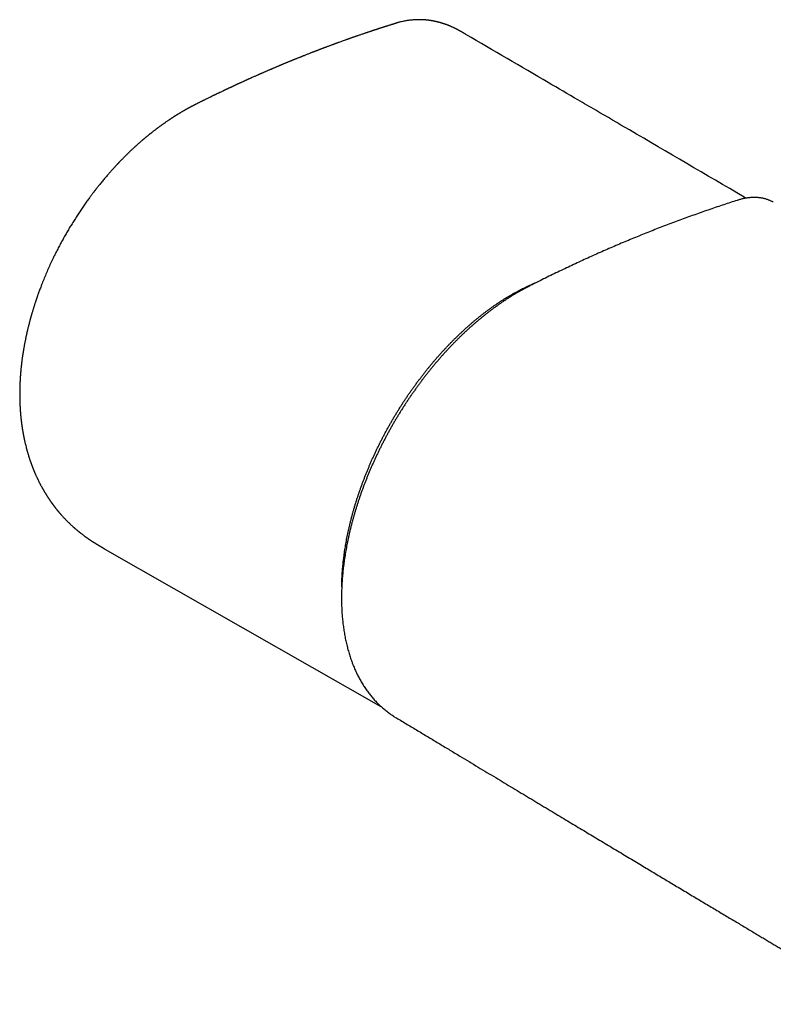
# Model space of a CAD drawing. Header units: millimetres. Extents: x 8 to 871, y 12 to 406.
# Tile 18 of 30: x 612 to 684, y 101 to 195. Entities that reach past the tile are written whole.
import ezdxf

# ---------------------------------------------------------------- set-up
doc = ezdxf.new("R2010")
doc.units = ezdxf.units.MM

msp = doc.modelspace()

# ---------------------------------------------------------------- linework, layer by layer
at = {"color": 7, "linetype": 'Continuous', "lineweight": 30}
for p, q in [((627.979, 186.075), (627.981, 186.077)), ((680.947, 177.723), (680.966, 177.713)), ((620.23, 144.305), (646.451, 129.354)), ((647.826, 128.328), (647.84, 128.319)), ((647.84, 128.319), (647.841, 128.319))]:
    msp.add_line(p, q, dxfattribs=at)
at = {"color": 7, "linetype": 'Continuous', "lineweight": 30, "flags": 128}
for points in [[(660.503, 169.324), (660.505, 169.31), (660.51, 169.257)], [(659.645, 168.792), (659.643, 168.819), (659.636, 168.898)]]:
    msp.add_lwpolyline(points, dxfattribs=at)
at = {"color": 7, "linetype": 'Continuous', "lineweight": 30}
for points, knots in [([(654.525, 193.186), (654.501, 193.2), (654.458, 193.226), (654.395, 193.262), (654.341, 193.293), (654.294, 193.321), (654.255, 193.343), (654.222, 193.362), (654.181, 193.386), (654.128, 193.415), (654.067, 193.45), (654.012, 193.48), (653.962, 193.508), (653.911, 193.536), (653.859, 193.564), (653.807, 193.592), (653.75, 193.622), (653.691, 193.653), (653.635, 193.681), (653.585, 193.707), (653.536, 193.731), (653.489, 193.755), (653.442, 193.777), (653.391, 193.802), (653.33, 193.831), (653.272, 193.858), (653.219, 193.882), (653.168, 193.905), (653.117, 193.927), (653.069, 193.948), (653.026, 193.966), (652.98, 193.986), (652.93, 194.007), (652.878, 194.028), (652.832, 194.046), (652.793, 194.061), (652.76, 194.074), (652.727, 194.087), (652.69, 194.101), (652.647, 194.117), (652.605, 194.132), (652.57, 194.144), (652.539, 194.155), (652.508, 194.166), (652.472, 194.179), (652.426, 194.194), (652.375, 194.211), (652.325, 194.227), (652.28, 194.241), (652.231, 194.257), (652.174, 194.274), (652.119, 194.29), (652.071, 194.304), (652.028, 194.315), (651.979, 194.329), (651.922, 194.344), (651.865, 194.359), (651.814, 194.371), (651.77, 194.382), (651.722, 194.393), (651.668, 194.405), (651.611, 194.418), (651.558, 194.429), (651.513, 194.438), (651.474, 194.446), (651.435, 194.453), (651.391, 194.462), (651.339, 194.471), (651.279, 194.481), (651.219, 194.491), (651.163, 194.5), (651.112, 194.507), (651.057, 194.515), (650.999, 194.522), (650.939, 194.53), (650.885, 194.536), (650.836, 194.541), (650.794, 194.546), (650.75, 194.55), (650.702, 194.554), (650.644, 194.559), (650.577, 194.564), (650.506, 194.568), (650.44, 194.572), (650.382, 194.575), (650.329, 194.577), (650.277, 194.578), (650.221, 194.579), (650.159, 194.58), (650.091, 194.581), (650.021, 194.581), (649.954, 194.58), (649.891, 194.579), (649.833, 194.577), (649.774, 194.575), (649.715, 194.572), (649.653, 194.569), (649.55, 194.562), (649.409, 194.551), (649.24, 194.533), (649.082, 194.513), (648.932, 194.491), (648.779, 194.465), (648.603, 194.432), (648.408, 194.389), (648.237, 194.347), (648.107, 194.312), (648.039, 194.292), (647.99, 194.278), (647.958, 194.269), (647.918, 194.257), (647.867, 194.241), (647.829, 194.229), (647.808, 194.222)], [0, 0, 0, 0, 0.013095, 0.024693, 0.034793, 0.043398, 0.050508, 0.056136, 0.061401, 0.07212, 0.08358, 0.092769, 0.099973, 0.108838, 0.118055, 0.125615, 0.134701, 0.145744, 0.153936, 0.161418, 0.16976, 0.177137, 0.184036, 0.191626, 0.201292, 0.212269, 0.218869, 0.225976, 0.235526, 0.24244, 0.248224, 0.254967, 0.263321, 0.27121, 0.278382, 0.284138, 0.289021, 0.293391, 0.298755, 0.305934, 0.312495, 0.317554, 0.321622, 0.326162, 0.331351, 0.337624, 0.346875, 0.353704, 0.35969, 0.366695, 0.375516, 0.384515, 0.390886, 0.396647, 0.403167, 0.412368, 0.421443, 0.428196, 0.434319, 0.440804, 0.448785, 0.457551, 0.465388, 0.471693, 0.476956, 0.482179, 0.488314, 0.496199, 0.504417, 0.514082, 0.521589, 0.528366, 0.535738, 0.545019, 0.553129, 0.561329, 0.568083, 0.57382, 0.579422, 0.586531, 0.594241, 0.604166, 0.614673, 0.624339, 0.632058, 0.63933, 0.646546, 0.654085, 0.662958, 0.672704, 0.682826, 0.692688, 0.700992, 0.709288, 0.717552, 0.725828, 0.734244, 0.743874, 0.769372, 0.794009, 0.815304, 0.836579, 0.858271, 0.880582, 0.91194, 0.942433, 0.955197, 0.968365, 0.972426, 0.976757, 0.982733, 0.990487, 1, 1, 1, 1]), ([(647.808, 194.222), (647.781, 194.214), (647.731, 194.198), (647.663, 194.176), (647.609, 194.158), (647.566, 194.145), (647.526, 194.132), (647.489, 194.12), (647.444, 194.106), (647.38, 194.086), (647.299, 194.062), (647.204, 194.032), (647.119, 194.006), (647.041, 193.981), (646.968, 193.958), (646.892, 193.934), (646.822, 193.912), (646.762, 193.892), (646.71, 193.876), (646.656, 193.858), (646.597, 193.84), (646.533, 193.819), (646.469, 193.798), (646.409, 193.779), (646.362, 193.764), (646.327, 193.752), (646.301, 193.744), (646.274, 193.735), (646.239, 193.724), (646.195, 193.71), (646.143, 193.692), (646.083, 193.673), (646.02, 193.652), (645.959, 193.632), (645.901, 193.613), (645.841, 193.594), (645.78, 193.574), (645.719, 193.554), (645.666, 193.536), (645.614, 193.519), (645.554, 193.499), (645.477, 193.473), (645.382, 193.442), (645.314, 193.419), (645.278, 193.407)], [0, 0, 0, 0, 0.0289553, 0.0542805, 0.0761017, 0.0949772, 0.1114898, 0.1306919, 0.1511292, 0.1732846, 0.2133651, 0.2501072, 0.2847685, 0.3106911, 0.33802, 0.3678053, 0.3975998, 0.418656, 0.4377233, 0.4582689, 0.482035, 0.5063795, 0.5332495, 0.5577248, 0.5772622, 0.5891488, 0.5980861, 0.6082104, 0.621701, 0.6389369, 0.6596779, 0.6839241, 0.7096187, 0.7337841, 0.7563961, 0.7774546, 0.8043267, 0.8281539, 0.8489363, 0.8674459, 0.8882802, 0.9202289, 0.9574688, 1, 1, 1, 1]), ([(645.278, 193.407), (645.252, 193.398), (645.204, 193.382), (645.137, 193.359), (645.079, 193.34), (645.03, 193.323), (644.988, 193.309), (644.927, 193.289), (644.842, 193.26), (644.72, 193.218), (644.585, 193.172), (644.441, 193.123), (644.326, 193.083), (644.242, 193.054), (644.188, 193.036), (644.14, 193.019), (644.097, 193.004), (644.058, 192.99), (644.016, 192.976), (643.955, 192.955), (643.874, 192.926), (643.777, 192.893), (643.686, 192.861), (643.598, 192.83), (643.512, 192.799), (643.426, 192.769), (643.346, 192.741), (643.283, 192.718), (643.233, 192.701), (643.191, 192.686), (643.145, 192.669), (643.093, 192.651), (642.994, 192.615), (642.847, 192.563), (642.653, 192.493), (642.502, 192.438), (642.397, 192.4), (642.339, 192.379), (642.281, 192.358), (642.225, 192.337), (642.177, 192.32), (642.139, 192.306), (642.11, 192.295), (642.084, 192.286), (642.054, 192.275), (642.015, 192.26), (641.968, 192.243), (641.901, 192.219), (641.815, 192.187), (641.712, 192.149), (641.604, 192.109), (641.493, 192.067), (641.379, 192.025), (641.285, 191.989), (641.213, 191.963), (641.17, 191.946), (641.137, 191.934), (641.107, 191.923), (641.074, 191.91), (641.033, 191.895), (640.984, 191.876), (640.931, 191.856), (640.878, 191.836), (640.827, 191.817), (640.773, 191.796), (640.714, 191.774), (640.651, 191.75), (640.584, 191.725), (640.512, 191.697), (640.432, 191.666), (640.358, 191.638), (640.291, 191.612), (640.237, 191.591), (640.188, 191.572), (640.147, 191.556), (640.11, 191.542), (640.081, 191.531), (640.053, 191.52), (640.024, 191.509), (639.985, 191.494), (639.932, 191.473), (639.868, 191.449), (639.797, 191.421), (639.706, 191.385), (639.597, 191.343), (639.473, 191.294), (639.355, 191.247), (639.244, 191.204), (639.148, 191.166), (639.067, 191.134), (638.997, 191.106), (638.93, 191.079), (638.86, 191.051), (638.782, 191.02), (638.696, 190.986), (638.605, 190.949), (638.51, 190.911), (638.411, 190.871), (638.307, 190.829), (638.222, 190.794), (638.159, 190.769), (638.121, 190.754), (638.088, 190.74), (638.06, 190.729), (638.038, 190.72), (638.019, 190.712), (638, 190.704), (637.972, 190.693), (637.932, 190.677), (637.876, 190.654), (637.811, 190.627), (637.742, 190.599), (637.658, 190.564), (637.563, 190.525), (637.459, 190.482), (637.365, 190.443), (637.28, 190.408), (637.21, 190.379), (637.154, 190.356), (637.111, 190.338), (637.073, 190.322), (637.039, 190.308), (637.008, 190.295), (636.976, 190.281), (636.934, 190.264), (636.884, 190.243), (636.827, 190.219), (636.768, 190.194), (636.709, 190.169), (636.643, 190.142), (636.567, 190.11), (636.48, 190.073), (636.384, 190.032), (636.278, 189.987), (636.181, 189.946), (636.098, 189.911), (636.037, 189.884), (635.986, 189.862), (635.942, 189.843), (635.899, 189.825), (635.847, 189.803), (635.78, 189.774), (635.7, 189.74), (635.614, 189.702), (635.525, 189.664), (635.436, 189.625), (635.348, 189.587), (635.26, 189.549), (635.177, 189.512), (635.101, 189.479), (635.034, 189.45), (634.977, 189.425), (634.928, 189.404), (634.89, 189.387), (634.86, 189.373), (634.83, 189.361), (634.795, 189.345), (634.753, 189.327), (634.685, 189.297), (634.589, 189.254), (634.464, 189.198), (634.332, 189.14), (634.218, 189.089), (634.122, 189.046), (634.047, 189.012), (633.974, 188.98), (633.909, 188.951), (633.857, 188.927), (633.818, 188.91), (633.786, 188.895), (633.75, 188.879), (633.706, 188.859), (633.642, 188.83), (633.559, 188.793), (633.462, 188.749), (633.365, 188.704), (633.269, 188.661), (633.175, 188.618), (633.088, 188.578), (633.009, 188.542), (632.943, 188.511), (632.888, 188.486), (632.845, 188.466), (632.814, 188.452), (632.791, 188.441), (632.765, 188.429), (632.733, 188.414), (632.691, 188.395), (632.642, 188.372), (632.59, 188.348), (632.539, 188.324), (632.49, 188.302), (632.445, 188.281), (632.402, 188.261), (632.356, 188.239), (632.303, 188.215), (632.241, 188.186), (632.173, 188.154), (632.099, 188.119), (632.018, 188.081), (631.945, 188.047), (631.884, 188.018), (631.839, 187.997), (631.801, 187.979), (631.769, 187.964), (631.745, 187.953), (631.724, 187.943), (631.7, 187.932), (631.668, 187.916), (631.626, 187.896), (631.577, 187.873), (631.525, 187.849), (631.472, 187.823), (631.393, 187.786), (631.289, 187.736), (631.175, 187.682), (631.077, 187.635), (630.994, 187.595), (630.913, 187.556), (630.834, 187.518), (630.761, 187.483), (630.696, 187.451), (630.644, 187.426), (630.596, 187.403), (630.548, 187.38), (630.491, 187.352), (630.425, 187.32), (630.355, 187.286), (630.283, 187.251), (630.194, 187.207), (630.089, 187.156), (629.971, 187.098), (629.861, 187.044), (629.762, 186.995), (629.675, 186.952), (629.602, 186.916), (629.537, 186.884), (629.471, 186.851), (629.391, 186.811), (629.3, 186.766), (629.206, 186.719), (629.113, 186.672), (629.027, 186.629), (628.948, 186.59), (628.874, 186.552), (628.803, 186.516), (628.731, 186.48), (628.654, 186.44), (628.577, 186.4), (628.508, 186.364), (628.453, 186.335), (628.409, 186.312), (628.363, 186.288), (628.317, 186.262), (628.277, 186.241), (628.247, 186.225), (628.224, 186.212), (628.196, 186.197), (628.158, 186.177), (628.109, 186.15), (628.048, 186.116), (628.004, 186.092), (627.98, 186.078)], [0, 0, 0, 0, 0.004404, 0.008262, 0.011573, 0.01434, 0.016615, 0.018896, 0.024762, 0.031316, 0.039761, 0.048048, 0.056099, 0.059465, 0.062567, 0.065338, 0.067777, 0.069895, 0.072175, 0.074877, 0.080522, 0.086035, 0.091594, 0.096221, 0.10119, 0.106416, 0.111057, 0.114898, 0.117355, 0.119617, 0.122232, 0.125211, 0.128554, 0.139416, 0.150625, 0.161949, 0.165348, 0.168718, 0.172058, 0.17536, 0.178216, 0.180415, 0.181958, 0.183223, 0.184931, 0.18714, 0.189847, 0.193053, 0.198685, 0.20469, 0.210889, 0.217282, 0.22387, 0.230541, 0.233678, 0.236172, 0.238022, 0.239423, 0.241287, 0.243732, 0.246568, 0.249769, 0.252846, 0.255761, 0.258515, 0.262314, 0.265808, 0.269567, 0.273746, 0.278348, 0.28337, 0.286639, 0.289872, 0.292691, 0.295084, 0.297051, 0.298984, 0.300235, 0.301745, 0.304057, 0.307088, 0.310836, 0.315109, 0.319345, 0.326728, 0.33388, 0.3408, 0.347303, 0.353112, 0.357422, 0.361368, 0.365141, 0.369069, 0.373581, 0.378678, 0.383878, 0.389362, 0.395131, 0.401183, 0.40741, 0.409879, 0.412063, 0.413961, 0.415574, 0.416901, 0.417942, 0.418857, 0.420223, 0.422653, 0.425879, 0.429869, 0.433959, 0.437877, 0.444448, 0.450472, 0.45595, 0.460881, 0.465264, 0.468056, 0.470566, 0.472793, 0.474738, 0.476401, 0.478137, 0.480419, 0.483556, 0.486954, 0.490368, 0.493798, 0.497244, 0.501841, 0.506895, 0.512481, 0.518599, 0.525247, 0.529408, 0.532979, 0.535959, 0.538349, 0.540624, 0.543317, 0.547521, 0.552198, 0.557316, 0.562532, 0.567709, 0.572847, 0.577946, 0.583006, 0.587365, 0.591224, 0.594568, 0.597399, 0.599715, 0.601179, 0.602782, 0.60482, 0.607291, 0.610079, 0.616774, 0.624114, 0.631925, 0.639725, 0.644154, 0.64857, 0.652947, 0.65681, 0.659983, 0.661992, 0.663644, 0.665657, 0.668219, 0.671331, 0.676906, 0.682675, 0.688352, 0.693935, 0.699425, 0.704822, 0.709243, 0.713137, 0.716391, 0.719007, 0.720613, 0.721825, 0.723084, 0.725075, 0.727477, 0.730467, 0.73363, 0.736626, 0.739457, 0.742122, 0.744621, 0.746955, 0.750212, 0.753837, 0.757828, 0.762186, 0.766912, 0.771935, 0.774997, 0.777647, 0.779882, 0.781704, 0.783113, 0.784149, 0.78539, 0.787333, 0.789807, 0.792778, 0.795872, 0.798991, 0.802137, 0.809652, 0.817278, 0.822175, 0.827005, 0.83177, 0.836469, 0.840869, 0.844659, 0.847836, 0.85016, 0.852987, 0.856345, 0.860235, 0.864522, 0.868734, 0.872828, 0.880246, 0.887244, 0.893696, 0.899518, 0.904697, 0.909162, 0.912279, 0.916182, 0.92087, 0.926346, 0.932172, 0.937583, 0.942564, 0.947119, 0.951223, 0.955154, 0.959142, 0.963185, 0.9678, 0.971956, 0.974347, 0.976711, 0.979139, 0.981775, 0.984359, 0.985591, 0.986673, 0.988098, 0.990142, 0.992806, 0.996091, 1, 1, 1, 1]), ([(680.954, 177.737), (677.321, 179.861), (672.622, 182.609), (667.359, 185.686), (664.792, 187.186), (660.68, 189.589), (657.133, 191.662), (654.524, 193.187)], [0, 0, 0, 0, 0.412654, 0.533615, 0.597664, 0.704098, 1, 1, 1, 1]), ([(627.978, 186.077), (627.956, 186.065), (627.915, 186.042), (627.858, 186.01), (627.811, 185.983), (627.773, 185.961), (627.742, 185.943), (627.708, 185.924), (627.665, 185.899), (627.614, 185.869), (627.55, 185.832), (627.481, 185.791), (627.41, 185.749), (627.353, 185.715), (627.308, 185.688), (627.271, 185.665), (627.231, 185.641), (627.183, 185.612), (627.127, 185.578), (627.064, 185.539), (626.998, 185.498), (626.933, 185.457), (626.876, 185.421), (626.832, 185.393), (626.793, 185.368), (626.751, 185.342), (626.702, 185.31), (626.648, 185.275), (626.592, 185.238), (626.533, 185.2), (626.471, 185.16), (626.408, 185.118), (626.349, 185.078), (626.28, 185.032), (626.198, 184.976), (626.097, 184.908), (625.991, 184.834), (625.894, 184.767), (625.813, 184.71), (625.75, 184.666), (625.696, 184.627), (625.645, 184.591), (625.591, 184.552), (625.528, 184.506), (625.457, 184.454), (625.382, 184.399), (625.305, 184.342), (625.23, 184.287), (625.161, 184.235), (625.101, 184.19), (625.043, 184.146), (624.981, 184.098), (624.908, 184.042), (624.826, 183.979), (624.738, 183.91), (624.654, 183.844), (624.583, 183.787), (624.53, 183.745), (624.487, 183.711), (624.455, 183.685), (624.426, 183.662), (624.392, 183.634), (624.348, 183.599), (624.293, 183.554), (624.23, 183.502), (624.162, 183.446), (624.099, 183.394), (624.044, 183.348), (623.999, 183.311), (623.959, 183.276), (623.925, 183.247), (623.899, 183.226), (623.881, 183.21), (623.858, 183.191), (623.823, 183.161), (623.773, 183.118), (623.712, 183.066), (623.64, 183.004), (623.56, 182.934), (623.472, 182.856), (623.395, 182.789), (623.333, 182.734), (623.288, 182.693), (623.242, 182.652), (623.199, 182.613), (623.162, 182.579), (623.131, 182.552), (623.098, 182.521), (623.056, 182.483), (623.001, 182.433), (622.93, 182.368), (622.844, 182.287), (622.741, 182.191), (622.65, 182.105), (622.572, 182.03), (622.51, 181.971), (622.455, 181.918), (622.412, 181.877), (622.383, 181.848), (622.362, 181.827), (622.341, 181.807), (622.315, 181.782), (622.279, 181.747), (622.231, 181.7), (622.171, 181.64), (622.089, 181.558), (621.991, 181.461), (621.882, 181.35), (621.778, 181.244), (621.689, 181.152), (621.615, 181.075), (621.559, 181.016), (621.512, 180.968), (621.469, 180.922), (621.424, 180.874), (621.374, 180.821), (621.318, 180.762), (621.256, 180.695), (621.187, 180.62), (621.111, 180.538), (621.024, 180.443), (620.928, 180.337), (620.824, 180.221), (620.715, 180.099), (620.605, 179.973), (620.489, 179.841), (620.37, 179.702), (620.245, 179.557), (620.119, 179.407), (619.99, 179.252), (619.861, 179.095), (619.74, 178.947), (619.631, 178.811), (619.536, 178.691), (619.459, 178.594), (619.399, 178.518), (619.357, 178.463), (619.322, 178.419), (619.298, 178.388), (619.285, 178.372), (619.279, 178.364), (619.275, 178.358), (619.27, 178.352), (619.265, 178.345), (619.254, 178.331), (619.237, 178.31), (619.211, 178.276), (619.177, 178.232), (619.135, 178.177), (619.081, 178.106), (619.015, 178.018), (618.934, 177.91), (618.843, 177.788), (618.742, 177.652), (618.632, 177.501), (618.513, 177.336), (618.386, 177.157), (618.251, 176.966), (618.074, 176.71), (617.857, 176.392), (617.604, 176.008), (617.349, 175.612), (617.103, 175.218), (616.866, 174.827), (616.638, 174.441), (616.411, 174.045), (616.184, 173.638), (615.959, 173.221), (615.735, 172.794), (615.515, 172.359), (615.289, 171.898), (615.061, 171.414), (614.833, 170.91), (614.615, 170.407), (614.406, 169.905), (614.245, 169.499), (614.128, 169.195), (614.053, 168.996), (613.984, 168.81), (613.921, 168.638), (613.872, 168.5), (613.834, 168.394), (613.807, 168.316), (613.782, 168.244), (613.762, 168.186), (613.747, 168.144), (613.737, 168.115), (613.729, 168.091), (613.721, 168.068), (613.711, 168.038), (613.696, 167.994), (613.674, 167.93), (613.647, 167.848), (613.615, 167.752), (613.581, 167.646), (613.54, 167.52), (613.496, 167.382), (613.449, 167.233), (613.406, 167.094), (613.366, 166.964), (613.328, 166.836), (613.297, 166.729), (613.271, 166.643), (613.253, 166.578), (613.234, 166.514), (613.217, 166.453), (613.202, 166.4), (613.19, 166.359), (613.182, 166.329), (613.175, 166.304), (613.168, 166.279), (613.159, 166.248), (613.149, 166.209), (613.134, 166.155), (613.115, 166.084), (613.09, 165.993), (613.064, 165.893), (613.03, 165.766), (612.992, 165.619), (612.952, 165.456), (612.915, 165.307), (612.886, 165.186), (612.863, 165.091), (612.847, 165.021), (612.832, 164.957), (612.817, 164.892), (612.801, 164.82), (612.782, 164.737), (612.756, 164.619), (612.723, 164.465), (612.683, 164.277), (612.648, 164.104), (612.619, 163.954), (612.596, 163.834), (612.576, 163.727), (612.557, 163.622), (612.537, 163.515), (612.517, 163.402), (612.499, 163.294), (612.481, 163.189), (612.464, 163.085), (612.449, 162.99), (612.436, 162.908), (612.427, 162.849), (612.419, 162.8), (612.413, 162.761), (612.409, 162.731), (612.405, 162.703), (612.4, 162.674), (612.395, 162.639), (612.389, 162.598), (612.381, 162.543), (612.371, 162.469), (612.358, 162.376), (612.344, 162.268), (612.331, 162.169), (612.32, 162.082), (612.311, 162.009), (612.302, 161.935), (612.294, 161.863), (612.287, 161.8), (612.278, 161.726), (612.268, 161.634), (612.256, 161.517), (612.243, 161.389), (612.232, 161.276), (612.224, 161.183), (612.218, 161.117), (612.213, 161.058), (612.209, 161.008), (612.206, 160.969), (612.203, 160.938), (612.201, 160.904), (612.197, 160.862), (612.193, 160.808), (612.188, 160.744), (612.183, 160.668), (612.178, 160.591), (612.173, 160.515), (612.169, 160.445), (612.165, 160.374), (612.161, 160.312), (612.159, 160.264), (612.156, 160.223), (612.154, 160.18), (612.152, 160.128), (612.149, 160.068), (612.146, 159.999), (612.143, 159.926), (612.14, 159.85), (612.138, 159.772), (612.135, 159.693), (612.133, 159.618), (612.131, 159.537), (612.13, 159.45), (612.128, 159.358), (612.127, 159.286), (612.127, 159.229), (612.126, 159.182), (612.126, 159.129), (612.126, 159.053), (612.126, 158.96), (612.126, 158.856), (612.127, 158.761), (612.128, 158.674), (612.129, 158.594), (612.131, 158.518), (612.133, 158.437), (612.135, 158.352), (612.138, 158.261), (612.141, 158.166), (612.145, 158.072), (612.149, 157.99), (612.152, 157.918), (612.156, 157.85), (612.16, 157.779), (612.163, 157.713), (612.167, 157.655), (612.17, 157.603), (612.173, 157.553), (612.177, 157.502), (612.18, 157.451), (612.184, 157.397), (612.188, 157.34), (612.193, 157.283), (612.197, 157.23), (612.202, 157.168), (612.209, 157.092), (612.217, 156.999), (612.227, 156.9), (612.237, 156.798), (612.246, 156.713), (612.253, 156.645), (612.259, 156.593), (612.265, 156.542), (612.27, 156.497), (612.274, 156.46), (612.278, 156.429), (612.282, 156.394), (612.288, 156.348), (612.295, 156.295), (612.302, 156.24), (612.309, 156.189), (612.315, 156.139), (612.322, 156.088), (612.329, 156.04), (612.335, 155.997), (612.341, 155.955), (612.348, 155.909), (612.355, 155.862), (612.362, 155.816), (612.369, 155.772), (612.377, 155.716), (612.387, 155.654), (612.399, 155.583), (612.411, 155.513), (612.423, 155.44), (612.435, 155.373), (612.445, 155.316), (612.454, 155.268), (612.462, 155.221), (612.472, 155.168), (612.484, 155.106), (612.496, 155.046), (612.506, 154.991), (612.518, 154.93), (612.532, 154.865), (612.547, 154.789), (612.563, 154.717), (612.578, 154.644), (612.595, 154.569), (612.612, 154.492), (612.63, 154.412), (612.659, 154.29), (612.699, 154.125), (612.752, 153.918), (612.795, 153.754), (612.829, 153.634), (612.851, 153.554), (612.874, 153.476), (612.897, 153.397), (612.921, 153.314), (612.947, 153.228), (612.975, 153.137), (613.003, 153.048), (613.032, 152.959), (613.059, 152.875), (613.088, 152.789), (613.113, 152.714), (613.138, 152.642), (613.159, 152.582), (613.181, 152.52), (613.202, 152.459), (613.225, 152.397), (613.247, 152.337), (613.267, 152.281), (613.287, 152.228), (613.308, 152.174), (613.33, 152.115), (613.354, 152.052), (613.379, 151.99), (613.404, 151.927), (613.426, 151.87), (613.447, 151.818), (613.468, 151.768), (613.49, 151.715), (613.513, 151.659), (613.536, 151.604), (613.561, 151.546), (613.59, 151.478), (613.625, 151.399), (613.662, 151.316), (613.701, 151.229), (613.73, 151.165), (613.752, 151.119), (613.763, 151.093), (613.777, 151.064), (613.793, 151.031), (613.809, 150.997), (613.824, 150.965), (613.838, 150.935), (613.852, 150.907), (613.866, 150.878), (613.891, 150.826), (613.932, 150.742), (613.981, 150.645), (614.029, 150.55), (614.072, 150.467), (614.121, 150.375), (614.162, 150.298), (614.201, 150.226), (614.23, 150.172), (614.26, 150.119), (614.284, 150.075), (614.307, 150.035), (614.333, 149.99), (614.359, 149.944), (614.385, 149.899), (614.411, 149.854), (614.438, 149.808), (614.464, 149.763), (614.488, 149.724), (614.512, 149.684), (614.537, 149.641), (614.559, 149.605), (614.577, 149.576), (614.592, 149.552), (614.61, 149.521), (614.631, 149.489), (614.65, 149.458), (614.668, 149.429), (614.685, 149.402), (614.703, 149.374), (614.722, 149.344), (614.744, 149.309), (614.766, 149.275), (614.787, 149.243), (614.81, 149.207), (614.836, 149.168), (614.862, 149.129), (614.884, 149.096), (614.901, 149.07), (614.915, 149.049), (614.929, 149.028), (614.946, 149.004), (614.965, 148.975), (614.985, 148.947), (615.002, 148.921), (615.023, 148.892), (615.046, 148.858), (615.069, 148.825), (615.09, 148.795), (615.109, 148.768), (615.13, 148.738), (615.155, 148.704), (615.182, 148.666), (615.208, 148.63), (615.23, 148.6), (615.251, 148.571), (615.275, 148.539), (615.303, 148.501), (615.33, 148.464), (615.357, 148.428), (615.385, 148.392), (615.412, 148.356), (615.435, 148.326), (615.453, 148.302), (615.471, 148.279), (615.493, 148.251), (615.517, 148.22), (615.544, 148.186), (615.57, 148.152), (615.594, 148.122), (615.615, 148.096), (615.634, 148.072), (615.655, 148.046), (615.678, 148.018), (615.701, 147.99), (615.724, 147.962), (615.749, 147.931), (615.778, 147.897), (615.808, 147.861), (615.835, 147.829), (615.859, 147.8), (615.883, 147.772), (615.909, 147.741), (615.934, 147.712), (615.956, 147.686), (615.977, 147.663), (616, 147.636), (616.029, 147.603), (616.062, 147.565), (616.095, 147.527), (616.14, 147.477), (616.202, 147.409), (616.279, 147.325), (616.358, 147.241), (616.438, 147.156), (616.518, 147.073), (616.609, 146.981), (616.705, 146.885), (616.808, 146.785), (616.912, 146.685), (617.018, 146.586), (617.1, 146.51), (617.154, 146.461), (617.177, 146.441), (617.199, 146.421), (617.225, 146.398), (617.256, 146.37), (617.288, 146.342), (617.316, 146.317), (617.34, 146.296), (617.366, 146.273), (617.4, 146.245), (617.44, 146.21), (617.481, 146.175), (617.518, 146.144), (617.557, 146.111), (617.603, 146.073), (617.657, 146.028), (617.712, 145.983), (617.763, 145.942), (617.811, 145.903), (617.858, 145.865), (617.913, 145.822), (617.98, 145.77), (618.059, 145.709), (618.143, 145.645), (618.224, 145.585), (618.296, 145.532), (618.357, 145.487), (618.411, 145.448), (618.462, 145.412), (618.511, 145.377), (618.561, 145.342), (618.614, 145.305), (618.672, 145.265), (618.729, 145.226), (618.78, 145.192), (618.821, 145.164), (618.855, 145.141), (618.887, 145.12), (618.921, 145.098), (618.957, 145.074), (618.998, 145.047), (619.039, 145.02), (619.079, 144.995), (619.114, 144.972), (619.152, 144.947), (619.199, 144.918), (619.258, 144.881), (619.321, 144.841), (619.38, 144.805), (619.432, 144.773), (619.483, 144.742), (619.533, 144.712), (619.578, 144.684), (619.621, 144.659), (619.669, 144.63), (619.723, 144.598), (619.78, 144.564), (619.836, 144.532), (619.889, 144.501), (619.931, 144.477), (619.967, 144.456), (620.003, 144.435), (620.047, 144.41), (620.1, 144.379), (620.162, 144.344), (620.207, 144.319), (620.23, 144.305)], [0, 0, 0, 0, 0.001554, 0.002892, 0.004014, 0.004921, 0.005613, 0.006218, 0.007323, 0.008572, 0.009771, 0.011737, 0.013485, 0.014987, 0.015964, 0.016792, 0.017682, 0.018828, 0.020211, 0.021716, 0.023326, 0.025015, 0.02641, 0.027387, 0.028222, 0.029232, 0.030417, 0.031775, 0.033125, 0.034547, 0.036042, 0.03761, 0.039116, 0.040403, 0.042643, 0.045119, 0.047757, 0.050476, 0.052209, 0.053765, 0.055095, 0.056237, 0.057494, 0.059114, 0.060926, 0.06279, 0.064695, 0.066632, 0.068383, 0.069853, 0.071119, 0.07273, 0.074567, 0.07661, 0.078849, 0.081282, 0.082903, 0.08426, 0.085329, 0.086112, 0.086738, 0.087522, 0.088691, 0.090107, 0.091717, 0.093477, 0.095387, 0.096524, 0.097709, 0.098802, 0.099673, 0.100322, 0.10075, 0.101103, 0.102113, 0.103409, 0.10499, 0.106857, 0.108958, 0.111255, 0.11375, 0.114909, 0.116107, 0.117342, 0.118513, 0.119485, 0.120258, 0.12089, 0.122154, 0.123584, 0.125179, 0.127769, 0.130484, 0.133313, 0.135033, 0.136779, 0.138289, 0.139469, 0.140174, 0.14067, 0.141186, 0.141871, 0.142725, 0.144099, 0.145764, 0.147637, 0.150749, 0.153726, 0.15657, 0.159267, 0.16112, 0.162668, 0.163914, 0.164995, 0.166284, 0.167632, 0.169179, 0.170925, 0.172868, 0.17501, 0.17735, 0.180153, 0.183164, 0.186261, 0.189434, 0.192682, 0.196208, 0.199819, 0.203513, 0.207292, 0.211156, 0.214967, 0.218073, 0.220942, 0.223576, 0.225018, 0.226374, 0.227467, 0.228196, 0.22853, 0.228649, 0.228768, 0.228915, 0.22909, 0.229292, 0.229879, 0.230619, 0.2317, 0.232999, 0.234515, 0.236692, 0.239201, 0.242044, 0.245219, 0.248727, 0.252495, 0.256583, 0.260989, 0.265569, 0.273901, 0.282431, 0.29116, 0.300084, 0.308219, 0.316511, 0.324964, 0.333576, 0.342345, 0.351272, 0.36036, 0.369509, 0.379879, 0.390184, 0.400427, 0.410609, 0.420726, 0.424993, 0.428993, 0.432725, 0.43619, 0.439386, 0.44103, 0.442593, 0.444072, 0.445361, 0.446042, 0.446625, 0.447108, 0.447495, 0.447966, 0.448901, 0.450181, 0.451804, 0.453772, 0.455982, 0.458125, 0.461316, 0.46429, 0.467049, 0.469592, 0.472105, 0.474715, 0.475979, 0.477264, 0.478571, 0.479848, 0.480922, 0.481706, 0.48231, 0.482735, 0.483195, 0.483809, 0.484578, 0.485503, 0.487027, 0.488845, 0.490926, 0.492994, 0.496484, 0.499717, 0.502692, 0.505397, 0.506976, 0.508377, 0.509598, 0.510812, 0.512245, 0.513896, 0.515753, 0.51934, 0.523095, 0.526996, 0.529708, 0.532101, 0.534178, 0.536171, 0.538354, 0.540613, 0.542962, 0.544836, 0.546914, 0.549198, 0.550598, 0.551806, 0.552788, 0.553544, 0.554148, 0.554618, 0.555202, 0.555901, 0.556715, 0.557645, 0.559257, 0.561134, 0.563289, 0.565723, 0.567109, 0.568571, 0.570111, 0.571635, 0.572914, 0.573934, 0.576123, 0.578447, 0.581015, 0.58389, 0.585281, 0.586683, 0.587895, 0.588896, 0.589686, 0.590266, 0.590807, 0.591721, 0.592817, 0.594101, 0.595638, 0.59745, 0.598785, 0.600238, 0.601775, 0.603071, 0.604044, 0.604699, 0.605614, 0.606675, 0.607883, 0.609262, 0.61089, 0.612349, 0.613966, 0.615663, 0.617197, 0.618554, 0.620644, 0.622551, 0.624198, 0.625128, 0.626049, 0.627087, 0.62842, 0.630738, 0.632832, 0.6348, 0.636628, 0.638255, 0.639769, 0.641334, 0.643247, 0.645036, 0.647051, 0.649146, 0.650899, 0.652169, 0.653619, 0.655155, 0.656574, 0.657759, 0.658795, 0.659835, 0.660881, 0.661975, 0.663075, 0.664287, 0.665552, 0.666634, 0.667645, 0.669427, 0.671416, 0.673527, 0.675697, 0.677823, 0.678912, 0.679995, 0.681126, 0.682197, 0.682862, 0.683442, 0.684174, 0.685078, 0.686379, 0.68755, 0.688581, 0.689612, 0.690728, 0.691809, 0.692679, 0.693499, 0.694525, 0.695587, 0.69653, 0.697431, 0.698446, 0.700112, 0.701389, 0.703007, 0.704637, 0.706075, 0.707366, 0.70827, 0.709219, 0.710352, 0.711728, 0.713215, 0.714274, 0.715282, 0.717147, 0.718544, 0.720203, 0.721821, 0.723294, 0.725142, 0.726823, 0.728562, 0.733138, 0.737689, 0.742194, 0.743988, 0.745693, 0.74748, 0.749225, 0.750955, 0.753015, 0.754981, 0.757098, 0.758989, 0.76099, 0.762784, 0.764822, 0.766057, 0.767632, 0.768932, 0.770266, 0.771796, 0.773165, 0.774403, 0.775594, 0.776826, 0.778132, 0.779678, 0.781115, 0.782401, 0.784028, 0.785097, 0.786023, 0.787498, 0.788804, 0.789945, 0.791306, 0.792864, 0.794742, 0.796863, 0.79867, 0.800877, 0.801441, 0.801944, 0.80266, 0.803525, 0.804329, 0.805059, 0.805821, 0.806473, 0.807063, 0.807873, 0.81024, 0.812978, 0.814953, 0.817082, 0.819018, 0.821683, 0.822714, 0.824257, 0.825618, 0.826629, 0.827501, 0.828623, 0.829974, 0.830868, 0.831999, 0.833311, 0.83438, 0.835301, 0.836239, 0.83739, 0.838474, 0.838965, 0.839567, 0.840351, 0.841244, 0.842039, 0.842721, 0.843422, 0.844097, 0.844823, 0.845758, 0.846716, 0.84742, 0.848281, 0.849425, 0.850446, 0.851276, 0.851963, 0.852451, 0.852912, 0.853554, 0.854388, 0.855153, 0.855742, 0.856433, 0.857425, 0.858366, 0.859056, 0.85974, 0.8605, 0.861403, 0.862471, 0.863471, 0.86424, 0.864913, 0.865752, 0.866801, 0.867938, 0.868735, 0.869677, 0.870859, 0.871584, 0.872138, 0.872767, 0.873501, 0.874348, 0.875308, 0.876302, 0.877107, 0.877793, 0.878434, 0.879073, 0.879915, 0.880768, 0.881413, 0.882224, 0.883271, 0.884306, 0.885222, 0.885958, 0.88668, 0.887629, 0.888521, 0.889185, 0.88979, 0.890477, 0.89145, 0.892612, 0.893703, 0.894633, 0.896928, 0.899525, 0.90196, 0.90422, 0.906983, 0.909268, 0.91241, 0.915573, 0.918389, 0.921493, 0.924708, 0.925447, 0.926035, 0.926627, 0.927306, 0.928231, 0.929212, 0.929978, 0.930599, 0.931191, 0.932143, 0.933338, 0.934505, 0.935516, 0.936374, 0.937632, 0.939246, 0.940722, 0.942047, 0.943292, 0.944521, 0.945762, 0.947579, 0.949697, 0.951858, 0.954033, 0.955795, 0.957312, 0.958584, 0.959808, 0.961076, 0.962187, 0.963462, 0.964884, 0.966334, 0.967598, 0.968484, 0.969255, 0.969991, 0.970727, 0.971614, 0.972525, 0.973544, 0.974454, 0.975247, 0.97596, 0.977093, 0.978428, 0.979914, 0.981291, 0.982347, 0.983393, 0.984635, 0.985572, 0.986349, 0.98743, 0.988653, 0.989852, 0.99112, 0.992215, 0.993266, 0.99385, 0.994643, 0.995654, 0.996884, 0.998332, 1, 1, 1, 1]), ([(683.704, 177.262), (683.698, 177.266), (683.655, 177.289), (683.574, 177.329), (683.461, 177.382), (683.346, 177.431), (683.228, 177.476), (683.108, 177.516), (682.986, 177.553), (682.862, 177.586), (682.736, 177.615), (682.608, 177.639), (682.483, 177.659), (682.358, 177.674), (682.232, 177.686), (682.1, 177.693), (681.968, 177.697), (681.832, 177.696), (681.694, 177.691), (681.555, 177.682), (681.413, 177.668), (681.271, 177.65), (681.127, 177.628), (680.982, 177.601), (680.836, 177.569), (680.689, 177.533), (680.542, 177.494), (680.439, 177.463), (680.389, 177.447), (680.387, 177.447)], [0, 0, 0, 0, 0.006587, 0.044482, 0.082566, 0.120833, 0.159272, 0.197872, 0.236619, 0.275497, 0.314486, 0.353564, 0.39271, 0.427875, 0.467254, 0.504828, 0.544256, 0.584055, 0.624223, 0.664741, 0.705586, 0.746734, 0.788156, 0.82982, 0.871694, 0.913745, 0.955939, 0.998244, 1, 1, 1, 1]), ([(681.127, 177.627), (681.111, 177.637), (681.081, 177.658), (681.037, 177.686), (680.998, 177.711), (680.972, 177.726), (680.96, 177.733)], [0, 0, 0, 0, 0.3017801, 0.5816987, 0.8143124, 1, 1, 1, 1]), ([(680.386, 177.446), (680.36, 177.438), (680.122, 177.363), (679.674, 177.218), (679.031, 177.008), (678.376, 176.79), (677.705, 176.563), (677.03, 176.329), (676.355, 176.091), (675.679, 175.849), (675.003, 175.602), (674.326, 175.351), (673.649, 175.095), (672.975, 174.836), (672.303, 174.574), (671.633, 174.308), (670.962, 174.037), (670.291, 173.762), (669.62, 173.483), (668.949, 173.199), (668.279, 172.911), (667.608, 172.619), (666.937, 172.322), (666.266, 172.021), (665.596, 171.716), (664.925, 171.406), (664.255, 171.092), (663.585, 170.774), (662.915, 170.452), (662.245, 170.125), (661.577, 169.795), (661.062, 169.537), (660.726, 169.367), (660.562, 169.284), (660.39, 169.196), (660.189, 169.09), (659.953, 168.964), (659.72, 168.836), (659.489, 168.705), (659.267, 168.575), (659.04, 168.439), (658.808, 168.297), (658.568, 168.145), (658.332, 167.992), (658.095, 167.835), (657.859, 167.674), (657.623, 167.51), (657.388, 167.342), (657.153, 167.171), (656.919, 166.997), (656.685, 166.818), (656.452, 166.637), (656.22, 166.452), (655.988, 166.264), (655.757, 166.073), (655.527, 165.879), (655.299, 165.682), (655.072, 165.483), (654.847, 165.281), (654.622, 165.076), (654.399, 164.868), (654.178, 164.658), (653.958, 164.445), (653.739, 164.229), (653.521, 164.011), (653.304, 163.789), (653.089, 163.565), (652.875, 163.338), (652.662, 163.108), (652.45, 162.876), (652.239, 162.64), (652.03, 162.402), (651.821, 162.16), (651.614, 161.916), (651.408, 161.669), (651.203, 161.419), (650.998, 161.165), (650.796, 160.91), (650.596, 160.653), (650.399, 160.395), (650.202, 160.134), (650.008, 159.872), (649.816, 159.607), (649.626, 159.342), (649.438, 159.074), (649.252, 158.805), (649.068, 158.534), (648.887, 158.261), (648.707, 157.987), (648.529, 157.711), (648.354, 157.433), (648.181, 157.154), (648.01, 156.874), (647.842, 156.593), (647.676, 156.31), (647.512, 156.027), (647.351, 155.741), (647.191, 155.455), (647.035, 155.167), (646.88, 154.878), (646.728, 154.587), (646.578, 154.295), (646.43, 154.001), (646.285, 153.707), (646.142, 153.411), (646.002, 153.115), (645.864, 152.819), (645.729, 152.521), (645.597, 152.223), (645.467, 151.924), (645.34, 151.624), (645.216, 151.324), (645.094, 151.024), (644.975, 150.723), (644.859, 150.422), (644.746, 150.12), (644.635, 149.818), (644.527, 149.516), (644.423, 149.214), (644.321, 148.912), (644.223, 148.611), (644.127, 148.311), (644.035, 148.01), (643.945, 147.71), (643.859, 147.41), (643.775, 147.111), (643.695, 146.811), (643.618, 146.513), (643.543, 146.214), (643.472, 145.916), (643.404, 145.618), (643.339, 145.321), (643.277, 145.024), (643.218, 144.729), (643.162, 144.434), (643.109, 144.139), (643.06, 143.846), (643.013, 143.553), (642.97, 143.26), (642.93, 142.968), (642.893, 142.677), (642.859, 142.386), (642.829, 142.097), (642.801, 141.809), (642.777, 141.523), (642.757, 141.238), (642.739, 140.955), (642.725, 140.673), (642.714, 140.393), (642.707, 140.115), (642.703, 139.839), (642.702, 139.564), (642.705, 139.292), (642.711, 139.021), (642.72, 138.753), (642.732, 138.487), (642.748, 138.223), (642.767, 137.961), (642.79, 137.702), (642.815, 137.444), (642.844, 137.188), (642.877, 136.934), (642.913, 136.682), (642.952, 136.432), (642.994, 136.183), (643.04, 135.937), (643.089, 135.692), (643.142, 135.45), (643.198, 135.211), (643.257, 134.974), (643.319, 134.74), (643.385, 134.509), (643.454, 134.28), (643.526, 134.055), (643.602, 133.832), (643.68, 133.612), (643.762, 133.395), (643.847, 133.181), (643.935, 132.972), (644.025, 132.765), (644.119, 132.562), (644.216, 132.362), (644.316, 132.165), (644.419, 131.972), (644.525, 131.782), (644.634, 131.595), (644.746, 131.412), (644.86, 131.233), (644.978, 131.056), (645.099, 130.883), (645.222, 130.714), (645.349, 130.547), (645.478, 130.384), (645.61, 130.225), (645.746, 130.069), (645.883, 129.917), (646.024, 129.768), (646.167, 129.623), (646.313, 129.481), (646.461, 129.344), (646.612, 129.21), (646.766, 129.08), (646.922, 128.954), (647.08, 128.831), (647.24, 128.713), (647.403, 128.599), (647.568, 128.489), (647.694, 128.407), (647.766, 128.364), (647.782, 128.354)], [0, 0, 0, 0, 0.001238, 0.011773, 0.022097, 0.03297, 0.044068, 0.055172, 0.066284, 0.077403, 0.088532, 0.099669, 0.110815, 0.121972, 0.132985, 0.144045, 0.155111, 0.166181, 0.177256, 0.188336, 0.199421, 0.21051, 0.221605, 0.232705, 0.243809, 0.25492, 0.266035, 0.277156, 0.288282, 0.299414, 0.310549, 0.321595, 0.325082, 0.327403, 0.329684, 0.333606, 0.33734, 0.341305, 0.345093, 0.348731, 0.352223, 0.356275, 0.36018, 0.364087, 0.367995, 0.371904, 0.375815, 0.379726, 0.383637, 0.38755, 0.391463, 0.395376, 0.399289, 0.40321, 0.407126, 0.411032, 0.414928, 0.418815, 0.422695, 0.426568, 0.430435, 0.434298, 0.438157, 0.442014, 0.44587, 0.449725, 0.453581, 0.457439, 0.461299, 0.465163, 0.469031, 0.472905, 0.476786, 0.480675, 0.484573, 0.488481, 0.492401, 0.496333, 0.500223, 0.504116, 0.508015, 0.511915, 0.515809, 0.519689, 0.52356, 0.527446, 0.531328, 0.535207, 0.539084, 0.542961, 0.546838, 0.550708, 0.554575, 0.558439, 0.562301, 0.566163, 0.570026, 0.57389, 0.577756, 0.581626, 0.585501, 0.589381, 0.593268, 0.597153, 0.601036, 0.60492, 0.608805, 0.612691, 0.616578, 0.620465, 0.624353, 0.628242, 0.632132, 0.636023, 0.639914, 0.643807, 0.647704, 0.651601, 0.65549, 0.659374, 0.663253, 0.667129, 0.671003, 0.674876, 0.678749, 0.682622, 0.686498, 0.690376, 0.694241, 0.698126, 0.70201, 0.705891, 0.709773, 0.713655, 0.717538, 0.721424, 0.725313, 0.729207, 0.733106, 0.737012, 0.740927, 0.74485, 0.748768, 0.752682, 0.756595, 0.760506, 0.764415, 0.768321, 0.772226, 0.776129, 0.780031, 0.783931, 0.787829, 0.791717, 0.7956, 0.79948, 0.803358, 0.807235, 0.811112, 0.814991, 0.818871, 0.822754, 0.826641, 0.830533, 0.83443, 0.838335, 0.842257, 0.846167, 0.850074, 0.853978, 0.857882, 0.861786, 0.865695, 0.869578, 0.873471, 0.877368, 0.881262, 0.885147, 0.888977, 0.892838, 0.896689, 0.90053, 0.904362, 0.908186, 0.912004, 0.915815, 0.919622, 0.923425, 0.927225, 0.931023, 0.93482, 0.938617, 0.942419, 0.946215, 0.950007, 0.953796, 0.957583, 0.961373, 0.965146, 0.968919, 0.972697, 0.976474, 0.980243, 0.984, 0.987739, 0.991491, 0.995236, 0.998977, 1, 1, 1, 1]), ([(642.728, 140.728), (642.729, 140.805), (642.731, 140.969), (642.738, 141.223), (642.748, 141.488), (642.762, 141.756), (642.778, 142.025), (642.798, 142.296), (642.821, 142.569), (642.846, 142.842), (642.876, 143.118), (642.908, 143.394), (642.943, 143.672), (642.981, 143.951), (643.023, 144.232), (643.068, 144.513), (643.116, 144.796), (643.166, 145.08), (643.22, 145.364), (643.278, 145.65), (643.338, 145.936), (643.401, 146.224), (643.467, 146.512), (643.536, 146.8), (643.609, 147.09), (643.684, 147.379), (643.762, 147.67), (643.843, 147.961), (643.928, 148.252), (644.015, 148.544), (644.105, 148.835), (644.198, 149.128), (644.294, 149.42), (644.393, 149.712), (644.494, 150.005), (644.599, 150.297), (644.706, 150.589), (644.816, 150.882), (644.929, 151.174), (645.045, 151.465), (645.163, 151.757), (645.284, 152.048), (645.408, 152.339), (645.534, 152.629), (645.663, 152.918), (645.795, 153.208), (645.929, 153.496), (646.066, 153.784), (646.205, 154.071), (646.347, 154.357), (646.491, 154.642), (646.638, 154.926), (646.787, 155.21), (646.938, 155.492), (647.092, 155.773), (647.248, 156.053), (647.407, 156.332), (647.567, 156.609), (647.73, 156.885), (647.895, 157.16), (648.062, 157.433), (648.232, 157.705), (648.403, 157.975), (648.577, 158.244), (648.752, 158.511), (648.93, 158.776), (649.109, 159.04), (649.291, 159.301), (649.474, 159.561), (649.659, 159.819), (649.846, 160.075), (650.035, 160.329), (650.225, 160.58), (650.418, 160.83), (650.611, 161.078), (650.807, 161.323), (651.004, 161.566), (651.202, 161.806), (651.402, 162.045), (651.604, 162.281), (651.807, 162.514), (652.011, 162.745), (652.216, 162.973), (652.423, 163.199), (652.631, 163.422), (652.841, 163.643), (653.051, 163.86), (653.263, 164.075), (653.476, 164.287), (653.689, 164.496), (653.904, 164.703), (654.12, 164.906), (654.336, 165.106), (654.554, 165.304), (654.772, 165.498), (654.991, 165.689), (655.211, 165.877), (655.431, 166.062), (655.652, 166.244), (655.874, 166.422), (656.096, 166.597), (656.319, 166.769), (656.542, 166.937), (656.766, 167.102), (656.99, 167.264), (657.214, 167.422), (657.439, 167.577), (657.663, 167.728), (657.888, 167.876), (658.113, 168.02), (658.339, 168.16), (658.564, 168.297), (658.789, 168.431), (659.014, 168.56), (659.24, 168.686), (659.465, 168.808), (659.689, 168.927), (659.914, 169.041), (660.138, 169.152), (660.362, 169.259), (660.586, 169.363), (660.809, 169.462), (661.032, 169.558), (661.231, 169.64), (661.355, 169.688), (661.405, 169.708)], [0, 0, 0, 0, 0.007171, 0.015323, 0.023476, 0.031628, 0.039781, 0.047934, 0.056088, 0.064241, 0.072396, 0.08055, 0.088705, 0.09686, 0.105016, 0.113172, 0.121329, 0.129486, 0.137643, 0.145801, 0.153959, 0.162118, 0.170276, 0.178436, 0.186595, 0.194755, 0.202916, 0.211076, 0.219237, 0.227399, 0.235561, 0.243723, 0.251885, 0.260048, 0.26821, 0.276374, 0.284537, 0.292701, 0.300865, 0.309029, 0.317193, 0.325358, 0.333522, 0.341687, 0.349852, 0.358018, 0.366183, 0.374349, 0.382514, 0.39068, 0.398846, 0.407012, 0.415178, 0.423344, 0.43151, 0.439676, 0.447842, 0.456008, 0.464174, 0.472341, 0.480507, 0.488673, 0.496839, 0.505005, 0.513171, 0.521336, 0.529502, 0.537668, 0.545833, 0.553998, 0.562164, 0.570329, 0.578493, 0.586658, 0.594822, 0.602987, 0.611151, 0.619314, 0.627478, 0.635641, 0.643804, 0.651967, 0.660129, 0.668291, 0.676453, 0.684614, 0.692776, 0.700936, 0.709097, 0.717257, 0.725417, 0.733576, 0.741735, 0.749893, 0.758051, 0.766209, 0.774366, 0.782523, 0.79068, 0.798836, 0.806992, 0.815147, 0.823302, 0.831456, 0.83961, 0.847764, 0.855917, 0.86407, 0.872222, 0.880374, 0.888526, 0.896677, 0.904829, 0.912979, 0.92113, 0.929281, 0.937431, 0.945581, 0.953731, 0.961881, 0.970031, 0.978182, 0.986332, 0.994483, 1, 1, 1, 1]), ([(647.841, 128.318), (647.913, 128.275), (648.323, 128.028), (649.067, 127.58), (650.069, 126.977), (651.058, 126.381), (652.036, 125.792), (653.002, 125.211), (653.929, 124.653), (654.819, 124.117), (655.672, 123.603), (656.515, 123.096), (657.348, 122.595), (658.17, 122.1), (658.983, 121.611), (659.785, 121.129), (660.577, 120.652), (661.358, 120.182), (662.13, 119.718), (662.891, 119.261), (663.628, 118.818), (664.341, 118.389), (665.03, 117.975), (665.711, 117.566), (666.382, 117.163), (667.057, 116.757), (667.736, 116.35), (668.418, 115.94), (669.09, 115.537), (669.751, 115.14), (670.403, 114.749), (671.032, 114.372), (671.639, 114.008), (672.225, 113.657), (672.801, 113.311), (673.369, 112.971), (673.948, 112.624), (674.539, 112.27), (675.14, 111.911), (675.729, 111.558), (676.308, 111.212), (676.874, 110.873), (677.43, 110.541), (677.973, 110.216), (678.512, 109.894), (679.046, 109.575), (679.573, 109.26), (680.089, 108.952), (680.592, 108.652), (681.082, 108.359), (681.561, 108.074), (682.015, 107.803), (682.444, 107.547), (682.85, 107.305), (683.246, 107.069), (683.632, 106.84), (684.007, 106.616), (684.372, 106.399), (684.726, 106.188), (685.07, 105.983), (685.404, 105.785), (685.727, 105.592), (686.04, 105.406), (686.337, 105.229), (686.619, 105.062), (686.885, 104.904), (687.143, 104.751), (687.391, 104.603), (687.634, 104.458), (687.874, 104.316), (688.11, 104.176), (688.341, 104.039), (688.569, 103.903), (688.793, 103.77), (689.055, 103.615), (689.352, 103.439), (689.683, 103.242), (690.013, 103.047), (690.341, 102.852), (690.667, 102.659), (690.983, 102.472), (691.288, 102.291), (691.523, 102.152), (691.691, 102.053), (691.796, 101.991), (691.906, 101.925), (692.025, 101.855), (692.151, 101.78), (692.285, 101.701), (692.428, 101.616), (692.593, 101.519), (692.781, 101.408), (692.994, 101.281), (693.189, 101.166), (693.313, 101.093), (693.361, 101.064)], [0, 0, 0, 0, 0.004764, 0.027142, 0.049249, 0.071084, 0.092649, 0.113942, 0.134964, 0.153996, 0.1728, 0.191376, 0.209725, 0.227845, 0.245738, 0.263403, 0.28084, 0.29805, 0.315031, 0.331785, 0.348311, 0.363684, 0.378854, 0.393822, 0.408587, 0.42315, 0.438375, 0.453371, 0.46814, 0.482681, 0.496994, 0.511079, 0.524151, 0.537021, 0.549688, 0.562153, 0.574415, 0.587861, 0.601055, 0.613997, 0.626687, 0.639125, 0.651311, 0.663244, 0.674925, 0.686769, 0.698342, 0.709643, 0.720674, 0.731434, 0.741923, 0.75214, 0.761269, 0.770169, 0.778842, 0.787287, 0.795505, 0.803495, 0.811257, 0.818792, 0.826099, 0.833178, 0.840029, 0.846653, 0.85269, 0.858525, 0.864157, 0.869586, 0.874814, 0.880137, 0.885276, 0.890334, 0.895315, 0.900218, 0.905044, 0.912473, 0.919711, 0.926758, 0.934097, 0.941217, 0.948119, 0.954801, 0.961265, 0.963511, 0.965762, 0.968169, 0.970752, 0.973511, 0.976447, 0.979558, 0.982846, 0.987228, 0.991889, 0.996829, 1, 1, 1, 1])]:
    msp.add_open_spline(points, degree=3, knots=knots, dxfattribs=at)

doc.saveas('drawing.dxf')
